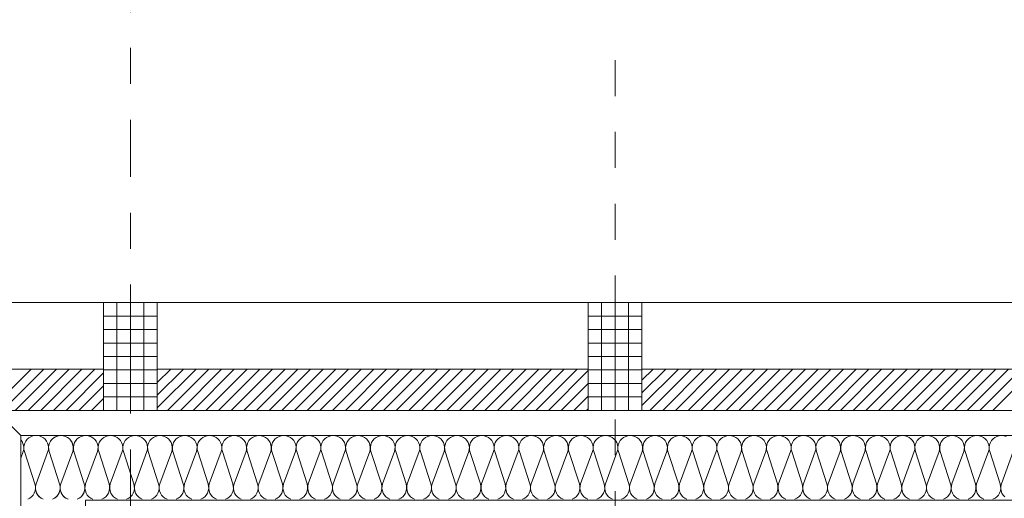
# Model space of a CAD drawing. Header units: metres. Extents: x -45.2 to 14.3, y -31.8 to 10.2.
# Tile 56 of 148: x -39.5 to -36.7, y 0.1 to 1.5. Entities that reach past the tile are written whole.
import ezdxf

# ---------------------------------------------------------------- set-up
doc = ezdxf.new("R2010")
doc.units = ezdxf.units.M
doc.header["$LTSCALE"] = 0.05
doc.linetypes.add('Achsen 01', pattern=[5.291531, 3.175, -1.058062, 0.352704, -0.705764])
doc.linetypes.add('Raster 01', pattern=[2, 1, -1])
for name, color, linetype, lineweight, true_color in [('014_Fassadenarbeiten-000 Aufsicht Betonfertigteile', 7, 'Continuous', 9, 0xc0c0c0), ('014_Fassadenarbeiten-330 mineralische Dämmung', 7, 'Continuous', 9, 0x666666), ('AV1-Achsen', 1, 'Achsen 01', 18, 0xff0000), ('AV1-Raster', 7, 'Raster 01', 9, 0xa6a6a6)]:
    doc.layers.add(name, color=color, linetype=linetype, lineweight=lineweight, true_color=true_color)
for name, color, linetype, lineweight in [('014_Fassadenarbeiten-330 Betonfertigteile vertikal', 7, 'Continuous', 9), ('014_Fassadenarbeiten-330 Filtermauerwerk 11.5cm', 7, 'Continuous', 9), ('014_Fassadenarbeiten-330 Mauerwerk 11.5cm', 7, 'Continuous', 9)]:
    doc.layers.add(name, color=color, linetype=linetype, lineweight=lineweight)

msp = doc.modelspace()

# ---------------------------------------------------------------- linework, layer by layer
at = {"layer": '014_Fassadenarbeiten-000 Aufsicht Betonfertigteile'}
for points in [[(-39.455, 0.305), (0.305, 0.305), (0.675, 0.675), (-39.825, 0.675)], [(-39.455, 0.305), (-39.455, -21.905), (-39.825, -22.275), (-39.825, 0.675)]]:
    msp.add_lwpolyline(points, close=True, dxfattribs=at)
at = {"layer": '014_Fassadenarbeiten-330 Betonfertigteile vertikal', "color": 8, "linetype": 'Continuous', "lineweight": 9, "true_color": 0x808080}
for p, q in [((-39.1875, 0.675), (-39.1875, 0.375)), ((-39.15, 0.675), (-39.15, 0.375)), ((-39.1125, 0.675), (-39.1125, 0.375)), ((-37.8375, 0.675), (-37.8375, 0.375)), ((-37.8, 0.675), (-37.8, 0.375)), ((-37.7625, 0.675), (-37.7625, 0.375))]:
    msp.add_line(p, q, dxfattribs=at)
at = {"layer": '014_Fassadenarbeiten-330 Betonfertigteile vertikal', "color": 8, "linetype": 'Continuous', "lineweight": 13, "true_color": 0x808080}
for p, q in [((-39.225, 0.6375), (-39.075, 0.6375)), ((-37.875, 0.6375), (-37.725, 0.6375)), ((-39.225, 0.6), (-39.075, 0.6)), ((-37.875, 0.6), (-37.725, 0.6)), ((-39.225, 0.5625), (-39.075, 0.5625)), ((-37.875, 0.5625), (-37.725, 0.5625)), ((-39.225, 0.525), (-39.075, 0.525)), ((-37.875, 0.525), (-37.725, 0.525)), ((-39.225, 0.4875), (-39.075, 0.4875)), ((-37.875, 0.4875), (-37.725, 0.4875)), ((-39.225, 0.45), (-39.075, 0.45)), ((-37.875, 0.45), (-37.725, 0.45)), ((-39.225, 0.4125), (-39.075, 0.4125)), ((-37.875, 0.4125), (-37.725, 0.4125))]:
    msp.add_line(p, q, dxfattribs=at)
at = {"layer": '014_Fassadenarbeiten-330 Betonfertigteile vertikal'}
for points in [[(-39.225, 0.675), (-39.075, 0.675), (-39.075, 0.375), (-39.225, 0.375)], [(-37.875, 0.675), (-37.725, 0.675), (-37.725, 0.375), (-37.875, 0.375)]]:
    msp.add_lwpolyline(points, close=True, dxfattribs=at)
at = {"layer": '014_Fassadenarbeiten-330 Filtermauerwerk 11.5cm', "color": 8, "linetype": 'Continuous', "lineweight": 9, "true_color": 0x808080}
for p, q in [((-39.075, 0.4876), (-39.0726, 0.49)), ((-39.075, 0.4523), (-39.0373, 0.49)), ((-39.075, 0.4169), (-39.0019, 0.49)), ((-39.075, 0.3816), (-38.9666, 0.49)), ((-39.0462, 0.375), (-38.9312, 0.49)), ((-39.0108, 0.375), (-38.8958, 0.49)), ((-38.9755, 0.375), (-38.8605, 0.49)), ((-38.9401, 0.375), (-38.8251, 0.49)), ((-38.9048, 0.375), (-38.7898, 0.49)), ((-38.8694, 0.375), (-38.7544, 0.49)), ((-38.8341, 0.375), (-38.7191, 0.49)), ((-38.7987, 0.375), (-38.6837, 0.49)), ((-38.7634, 0.375), (-38.6484, 0.49)), ((-38.728, 0.375), (-38.613, 0.49)), ((-38.6926, 0.375), (-38.5776, 0.49)), ((-38.6573, 0.375), (-38.5423, 0.49)), ((-38.6219, 0.375), (-38.5069, 0.49)), ((-38.5866, 0.375), (-38.4716, 0.49)), ((-38.5512, 0.375), (-38.4362, 0.49)), ((-38.5159, 0.375), (-38.4009, 0.49)), ((-38.4805, 0.375), (-38.3655, 0.49)), ((-38.4452, 0.375), (-38.3302, 0.49)), ((-38.4098, 0.375), (-38.2948, 0.49)), ((-38.3745, 0.375), (-38.2595, 0.49)), ((-38.3391, 0.375), (-38.2241, 0.49)), ((-38.3037, 0.375), (-38.1887, 0.49)), ((-38.2684, 0.375), (-38.1534, 0.49)), ((-38.233, 0.375), (-38.118, 0.49)), ((-38.1977, 0.375), (-38.0827, 0.49)), ((-38.1623, 0.375), (-38.0473, 0.49)), ((-38.127, 0.375), (-38.012, 0.49)), ((-38.0916, 0.375), (-37.9766, 0.49)), ((-38.0563, 0.375), (-37.9413, 0.49)), ((-38.0209, 0.375), (-37.9059, 0.49)), ((-37.9855, 0.375), (-37.875, 0.4855)), ((-37.725, 0.4588), (-37.6938, 0.49)), ((-37.725, 0.4234), (-37.6584, 0.49)), ((-37.725, 0.3881), (-37.6231, 0.49)), ((-37.7027, 0.375), (-37.5877, 0.49)), ((-37.6673, 0.375), (-37.5523, 0.49)), ((-37.632, 0.375), (-37.517, 0.49)), ((-37.5966, 0.375), (-37.4816, 0.49)), ((-37.5613, 0.375), (-37.4463, 0.49)), ((-37.5259, 0.375), (-37.4109, 0.49)), ((-37.4906, 0.375), (-37.3756, 0.49)), ((-37.4552, 0.375), (-37.3402, 0.49)), ((-37.4199, 0.375), (-37.3049, 0.49)), ((-37.3845, 0.375), (-37.2695, 0.49)), ((-37.3491, 0.375), (-37.2341, 0.49)), ((-37.3138, 0.375), (-37.1988, 0.49)), ((-37.2784, 0.375), (-37.1634, 0.49)), ((-37.2431, 0.375), (-37.1281, 0.49)), ((-37.2077, 0.375), (-37.0927, 0.49)), ((-37.1724, 0.375), (-37.0574, 0.49)), ((-37.137, 0.375), (-37.022, 0.49)), ((-37.1017, 0.375), (-36.9867, 0.49)), ((-37.0663, 0.375), (-36.9513, 0.49)), ((-37.0309, 0.375), (-36.9159, 0.49)), ((-36.9956, 0.375), (-36.8806, 0.49)), ((-36.9602, 0.375), (-36.8452, 0.49)), ((-36.9249, 0.375), (-36.8099, 0.49)), ((-36.8895, 0.375), (-36.7745, 0.49)), ((-36.8542, 0.375), (-36.7392, 0.49)), ((-36.8188, 0.375), (-36.7038, 0.49)), ((-36.7835, 0.375), (-36.6685, 0.49)), ((-36.7481, 0.375), (-36.6331, 0.49)), ((-37.9502, 0.375), (-37.875, 0.4502)), ((-37.9148, 0.375), (-37.875, 0.4148)), ((-37.8795, 0.375), (-37.875, 0.3795))]:
    msp.add_line(p, q, dxfattribs=at)
at = {"layer": '014_Fassadenarbeiten-330 Filtermauerwerk 11.5cm'}
for points in [[(-37.875, 0.49), (-37.875, 0.375), (-39.075, 0.375), (-39.075, 0.49)], [(-36.525, 0.49), (-36.525, 0.375), (-37.725, 0.375), (-37.725, 0.49)]]:
    msp.add_lwpolyline(points, close=True, dxfattribs=at)
at = {"layer": '014_Fassadenarbeiten-330 Mauerwerk 11.5cm', "color": 8, "linetype": 'Continuous', "lineweight": 9, "true_color": 0x808080}
for p, q in [((-39.64, 0.2762), (-39.4262, 0.49)), ((-39.5058, 0.375), (-39.3908, 0.49)), ((-39.4705, 0.375), (-39.3555, 0.49)), ((-39.4351, 0.375), (-39.3201, 0.49)), ((-39.3998, 0.375), (-39.2848, 0.49)), ((-39.3644, 0.375), (-39.2494, 0.49)), ((-39.329, 0.375), (-39.225, 0.479)), ((-39.2937, 0.375), (-39.225, 0.4437)), ((-39.2583, 0.375), (-39.225, 0.4083))]:
    msp.add_line(p, q, dxfattribs=at)
at = {"layer": '014_Fassadenarbeiten-330 Mauerwerk 11.5cm'}
msp.add_lwpolyline([(-39.64, 0.075), (-39.64, 0.49), (-39.225, 0.49), (-39.225, 0.375), (-39.525, 0.375), (-39.525, 0.075)], close=True, dxfattribs=at)
at = {"layer": '014_Fassadenarbeiten-330 mineralische Dämmung'}
msp.add_lwpolyline([(-18.9, 0.305), (-18.9, 0.125), (-39.275, 0.125), (-39.275, -21.725), (-39.15, -21.725), (-39.15, -21.905), (-39.455, -21.905), (-39.455, 0.305)], close=True, dxfattribs=at)
for points in [[(-39.3949, 0.1284), (-39.4002, 0.1315), (-39.4002, 0.1315), (-39.4049, 0.1356), (-39.4087, 0.1404), (-39.4116, 0.1458), (-39.4136, 0.1517), (-39.4144, 0.1578), (-39.4141, 0.164), (-39.4128, 0.17), (-39.3795, 0.26), (-39.3795, 0.26), (-39.3781, 0.266), (-39.3779, 0.2722), (-39.3787, 0.2783), (-39.3806, 0.2841), (-39.3836, 0.2896), (-39.3874, 0.2944), (-39.3921, 0.2984), (-39.3921, 0.2984), (-39.3974, 0.3016), (-39.4031, 0.3038), (-39.4092, 0.3049), (-39.4154, 0.3049), (-39.4214, 0.3038), (-39.4272, 0.3016), (-39.4325, 0.2984), (-39.4325, 0.2984), (-39.4371, 0.2944), (-39.441, 0.2896), (-39.4439, 0.2841), (-39.4458, 0.2783), (-39.4467, 0.2722), (-39.4464, 0.266), (-39.4451, 0.26), (-39.4161, 0.17), (-39.4161, 0.17), (-39.4147, 0.1637), (-39.4145, 0.1573), (-39.4156, 0.1509), (-39.4177, 0.1448), (-39.421, 0.1393), (-39.4252, 0.1344), (-39.4303, 0.1305), (-39.436, 0.1275)], [(-39.3237, 0.1274), (-39.3295, 0.1303), (-39.3346, 0.1343), (-39.3389, 0.1392), (-39.3422, 0.1447), (-39.3444, 0.1508), (-39.3454, 0.1572), (-39.3452, 0.1637), (-39.3438, 0.17), (-39.3106, 0.26), (-39.3106, 0.26), (-39.3092, 0.2663), (-39.309, 0.2728), (-39.31, 0.2792), (-39.3122, 0.2853), (-39.3155, 0.2908), (-39.3198, 0.2957), (-39.3249, 0.2997), (-39.3307, 0.3026), (-39.3369, 0.3044), (-39.3433, 0.305), (-39.3498, 0.3044), (-39.356, 0.3026), (-39.3618, 0.2997), (-39.3669, 0.2957), (-39.3712, 0.2908), (-39.3745, 0.2853), (-39.3767, 0.2792), (-39.3777, 0.2728), (-39.3775, 0.2663), (-39.3761, 0.26), (-39.3472, 0.17), (-39.3472, 0.17), (-39.3458, 0.1637), (-39.3456, 0.1572), (-39.3466, 0.1508), (-39.3488, 0.1447), (-39.3521, 0.1392), (-39.3564, 0.1343), (-39.3615, 0.1303), (-39.3673, 0.1274)], [(-39.326, 0.1284), (-39.3313, 0.1315), (-39.3313, 0.1315), (-39.3359, 0.1356), (-39.3398, 0.1404), (-39.3427, 0.1458), (-39.3446, 0.1517), (-39.3454, 0.1578), (-39.3452, 0.164), (-39.3438, 0.17), (-39.3106, 0.26), (-39.3106, 0.26), (-39.3092, 0.266), (-39.3089, 0.2722), (-39.3098, 0.2783), (-39.3117, 0.2841), (-39.3146, 0.2896), (-39.3185, 0.2944), (-39.3231, 0.2984), (-39.3231, 0.2984), (-39.3284, 0.3016), (-39.3342, 0.3038), (-39.3403, 0.3049), (-39.3464, 0.3049), (-39.3525, 0.3038), (-39.3583, 0.3016), (-39.3636, 0.2984), (-39.3636, 0.2984), (-39.3682, 0.2944), (-39.3721, 0.2896), (-39.375, 0.2841), (-39.3769, 0.2783), (-39.3777, 0.2722), (-39.3775, 0.266), (-39.3761, 0.26), (-39.3472, 0.17), (-39.3472, 0.17), (-39.3458, 0.164), (-39.3456, 0.1578), (-39.3464, 0.1517), (-39.3483, 0.1458), (-39.3513, 0.1404), (-39.3551, 0.1356), (-39.3598, 0.1315), (-39.3598, 0.1315), (-39.3651, 0.1284)], [(-39.2548, 0.1274), (-39.2605, 0.1303), (-39.2656, 0.1343), (-39.2699, 0.1392), (-39.2732, 0.1447), (-39.2754, 0.1508), (-39.2765, 0.1572), (-39.2763, 0.1637), (-39.2749, 0.17), (-39.2416, 0.26), (-39.2416, 0.26), (-39.2402, 0.2663), (-39.24, 0.2728), (-39.241, 0.2792), (-39.2433, 0.2853), (-39.2466, 0.2908), (-39.2508, 0.2957), (-39.256, 0.2997), (-39.2617, 0.3026), (-39.2679, 0.3044), (-39.2744, 0.305), (-39.2808, 0.3044), (-39.2871, 0.3026), (-39.2928, 0.2997), (-39.2979, 0.2957), (-39.3022, 0.2908), (-39.3055, 0.2853), (-39.3077, 0.2792), (-39.3088, 0.2728), (-39.3086, 0.2663), (-39.3072, 0.26), (-39.2783, 0.17), (-39.2783, 0.17), (-39.2769, 0.1637), (-39.2767, 0.1572), (-39.2777, 0.1508), (-39.2799, 0.1447), (-39.2832, 0.1392), (-39.2875, 0.1343), (-39.2926, 0.1303), (-39.2984, 0.1274)], [(-39.2416, 0.26), (-39.2416, 0.26), (-39.2403, 0.266), (-39.24, 0.2722), (-39.2408, 0.2783), (-39.2427, 0.2841), (-39.2457, 0.2896), (-39.2495, 0.2944), (-39.2542, 0.2984), (-39.2542, 0.2984), (-39.2595, 0.3016), (-39.2652, 0.3038), (-39.2713, 0.3049), (-39.2775, 0.3049), (-39.2835, 0.3038), (-39.2893, 0.3016), (-39.2946, 0.2984), (-39.2946, 0.2984), (-39.2993, 0.2944), (-39.3031, 0.2896), (-39.306, 0.2841), (-39.308, 0.2783), (-39.3088, 0.2722), (-39.3085, 0.266), (-39.3072, 0.26), (-39.2783, 0.17), (-39.2783, 0.17), (-39.2769, 0.164), (-39.2766, 0.1578), (-39.2775, 0.1517), (-39.2794, 0.1458), (-39.2823, 0.1404), (-39.2862, 0.1356), (-39.2908, 0.1315), (-39.2908, 0.1315), (-39.2961, 0.1284)], [(-39.1858, 0.1274), (-39.1916, 0.1303), (-39.1967, 0.1343), (-39.201, 0.1392), (-39.2043, 0.1447), (-39.2065, 0.1508), (-39.2075, 0.1572), (-39.2073, 0.1637), (-39.2059, 0.17), (-39.1727, 0.26), (-39.1727, 0.26), (-39.1713, 0.2663), (-39.1711, 0.2728), (-39.1721, 0.2792), (-39.1743, 0.2853), (-39.1776, 0.2908), (-39.1819, 0.2957), (-39.187, 0.2997), (-39.1928, 0.3026), (-39.199, 0.3044), (-39.2054, 0.305), (-39.2119, 0.3044), (-39.2181, 0.3026), (-39.2239, 0.2997), (-39.229, 0.2957), (-39.2333, 0.2908), (-39.2366, 0.2853), (-39.2388, 0.2792), (-39.2398, 0.2728), (-39.2396, 0.2663), (-39.2382, 0.26), (-39.2093, 0.17), (-39.2093, 0.17), (-39.2079, 0.1637), (-39.2077, 0.1572), (-39.2087, 0.1508), (-39.2109, 0.1447), (-39.2142, 0.1392), (-39.2185, 0.1343), (-39.2237, 0.1303), (-39.2294, 0.1274)], [(-39.1169, 0.1274), (-39.1226, 0.1303), (-39.1278, 0.1343), (-39.132, 0.1392), (-39.1353, 0.1447), (-39.1376, 0.1508), (-39.1386, 0.1572), (-39.1384, 0.1637), (-39.137, 0.17), (-39.1037, 0.26), (-39.1037, 0.26), (-39.1023, 0.2663), (-39.1021, 0.2728), (-39.1032, 0.2792), (-39.1054, 0.2853), (-39.1087, 0.2908), (-39.113, 0.2957), (-39.1181, 0.2997), (-39.1238, 0.3026), (-39.1301, 0.3044), (-39.1365, 0.305), (-39.1429, 0.3044), (-39.1492, 0.3026), (-39.1549, 0.2997), (-39.1601, 0.2957), (-39.1643, 0.2908), (-39.1676, 0.2853), (-39.1698, 0.2792), (-39.1709, 0.2728), (-39.1707, 0.2663), (-39.1693, 0.26), (-39.1404, 0.17), (-39.1404, 0.17), (-39.139, 0.1637), (-39.1388, 0.1572), (-39.1398, 0.1508), (-39.142, 0.1447), (-39.1453, 0.1392), (-39.1496, 0.1343), (-39.1547, 0.1303), (-39.1605, 0.1274)], [(-39.0479, 0.1274), (-39.0537, 0.1303), (-39.0588, 0.1343), (-39.0631, 0.1392), (-39.0664, 0.1447), (-39.0686, 0.1508), (-39.0696, 0.1572), (-39.0694, 0.1637), (-39.068, 0.17), (-39.0348, 0.26), (-39.0348, 0.26), (-39.0334, 0.2663), (-39.0332, 0.2728), (-39.0342, 0.2792), (-39.0364, 0.2853), (-39.0397, 0.2908), (-39.044, 0.2957), (-39.0491, 0.2997), (-39.0549, 0.3026), (-39.0611, 0.3044), (-39.0676, 0.305), (-39.074, 0.3044), (-39.0802, 0.3026), (-39.086, 0.2997), (-39.0911, 0.2957), (-39.0954, 0.2908), (-39.0987, 0.2853), (-39.1009, 0.2792), (-39.1019, 0.2728), (-39.1017, 0.2663), (-39.1003, 0.26), (-39.0714, 0.17), (-39.0714, 0.17), (-39.07, 0.1637), (-39.0698, 0.1572), (-39.0709, 0.1508), (-39.0731, 0.1447), (-39.0764, 0.1392), (-39.0806, 0.1343), (-39.0858, 0.1303), (-39.0915, 0.1274)], [(-38.979, 0.1274), (-38.9847, 0.1303), (-38.9899, 0.1343), (-38.9942, 0.1392), (-38.9975, 0.1447), (-38.9997, 0.1508), (-39.0007, 0.1572), (-39.0005, 0.1637), (-38.9991, 0.17), (-38.9658, 0.26), (-38.9658, 0.26), (-38.9644, 0.2663), (-38.9642, 0.2728), (-38.9653, 0.2792), (-38.9675, 0.2853), (-38.9708, 0.2908), (-38.9751, 0.2957), (-38.9802, 0.2997), (-38.986, 0.3026), (-38.9922, 0.3044), (-38.9986, 0.305), (-39.0051, 0.3044), (-39.0113, 0.3026), (-39.017, 0.2997), (-39.0222, 0.2957), (-39.0265, 0.2908), (-39.0298, 0.2853), (-39.032, 0.2792), (-39.033, 0.2728), (-39.0328, 0.2663), (-39.0314, 0.26), (-39.0025, 0.17), (-39.0025, 0.17), (-39.0011, 0.1637), (-39.0009, 0.1572), (-39.0019, 0.1508), (-39.0041, 0.1447), (-39.0074, 0.1392), (-39.0117, 0.1343), (-39.0168, 0.1303), (-39.0226, 0.1274)], [(-38.91, 0.1274), (-38.9158, 0.1303), (-38.9209, 0.1343), (-38.9252, 0.1392), (-38.9285, 0.1447), (-38.9307, 0.1508), (-38.9317, 0.1572), (-38.9316, 0.1637), (-38.9302, 0.17), (-38.8969, 0.26), (-38.8969, 0.26), (-38.8955, 0.2663), (-38.8953, 0.2728), (-38.8963, 0.2792), (-38.8985, 0.2853), (-38.9018, 0.2908), (-38.9061, 0.2957), (-38.9112, 0.2997), (-38.917, 0.3026), (-38.9232, 0.3044), (-38.9297, 0.305), (-38.9361, 0.3044), (-38.9423, 0.3026), (-38.9481, 0.2997), (-38.9532, 0.2957), (-38.9575, 0.2908), (-38.9608, 0.2853), (-38.963, 0.2792), (-38.964, 0.2728), (-38.9638, 0.2663), (-38.9625, 0.26), (-38.9335, 0.17), (-38.9335, 0.17), (-38.9321, 0.1637), (-38.9319, 0.1572), (-38.933, 0.1508), (-38.9352, 0.1447), (-38.9385, 0.1392), (-38.9428, 0.1343), (-38.9479, 0.1303), (-38.9536, 0.1274)], [(-38.8411, 0.1274), (-38.8469, 0.1303), (-38.852, 0.1343), (-38.8563, 0.1392), (-38.8596, 0.1447), (-38.8618, 0.1508), (-38.8628, 0.1572), (-38.8626, 0.1637), (-38.8612, 0.17), (-38.8279, 0.26), (-38.8279, 0.26), (-38.8265, 0.2663), (-38.8264, 0.2728), (-38.8274, 0.2792), (-38.8296, 0.2853), (-38.8329, 0.2908), (-38.8372, 0.2957), (-38.8423, 0.2997), (-38.8481, 0.3026), (-38.8543, 0.3044), (-38.8607, 0.305), (-38.8672, 0.3044), (-38.8734, 0.3026), (-38.8792, 0.2997), (-38.8843, 0.2957), (-38.8886, 0.2908), (-38.8919, 0.2853), (-38.8941, 0.2792), (-38.8951, 0.2728), (-38.8949, 0.2663), (-38.8935, 0.26), (-38.8646, 0.17), (-38.8646, 0.17), (-38.8632, 0.1637), (-38.863, 0.1572), (-38.864, 0.1508), (-38.8662, 0.1447), (-38.8695, 0.1392), (-38.8738, 0.1343), (-38.8789, 0.1303), (-38.8847, 0.1274)], [(-38.7721, 0.1274), (-38.7779, 0.1303), (-38.783, 0.1343), (-38.7873, 0.1392), (-38.7906, 0.1447), (-38.7928, 0.1508), (-38.7939, 0.1572), (-38.7937, 0.1637), (-38.7923, 0.17), (-38.759, 0.26), (-38.759, 0.26), (-38.7576, 0.2663), (-38.7574, 0.2728), (-38.7584, 0.2792), (-38.7606, 0.2853), (-38.7639, 0.2908), (-38.7682, 0.2957), (-38.7733, 0.2997), (-38.7791, 0.3026), (-38.7853, 0.3044), (-38.7918, 0.305), (-38.7982, 0.3044), (-38.8044, 0.3026), (-38.8102, 0.2997), (-38.8153, 0.2957), (-38.8196, 0.2908), (-38.8229, 0.2853), (-38.8251, 0.2792), (-38.8261, 0.2728), (-38.826, 0.2663), (-38.8246, 0.26), (-38.7956, 0.17), (-38.7956, 0.17), (-38.7942, 0.1637), (-38.794, 0.1572), (-38.7951, 0.1508), (-38.7973, 0.1447), (-38.8006, 0.1392), (-38.8049, 0.1343), (-38.81, 0.1303), (-38.8158, 0.1274)], [(-38.7032, 0.1274), (-38.709, 0.1303), (-38.7141, 0.1343), (-38.7184, 0.1392), (-38.7217, 0.1447), (-38.7239, 0.1508), (-38.7249, 0.1572), (-38.7247, 0.1637), (-38.7233, 0.17), (-38.69, 0.26), (-38.69, 0.26), (-38.6887, 0.2663), (-38.6885, 0.2728), (-38.6895, 0.2792), (-38.6917, 0.2853), (-38.695, 0.2908), (-38.6993, 0.2957), (-38.7044, 0.2997), (-38.7102, 0.3026), (-38.7164, 0.3044), (-38.7228, 0.305), (-38.7293, 0.3044), (-38.7355, 0.3026), (-38.7413, 0.2997), (-38.7464, 0.2957), (-38.7507, 0.2908), (-38.754, 0.2853), (-38.7562, 0.2792), (-38.7572, 0.2728), (-38.757, 0.2663), (-38.7556, 0.26), (-38.7267, 0.17), (-38.7267, 0.17), (-38.7253, 0.1637), (-38.7251, 0.1572), (-38.7261, 0.1508), (-38.7283, 0.1447), (-38.7316, 0.1392), (-38.7359, 0.1343), (-38.741, 0.1303), (-38.7468, 0.1274)], [(-38.6343, 0.1274), (-38.64, 0.1303), (-38.6451, 0.1343), (-38.6494, 0.1392), (-38.6527, 0.1447), (-38.6549, 0.1508), (-38.656, 0.1572), (-38.6558, 0.1637), (-38.6544, 0.17), (-38.6211, 0.26), (-38.6211, 0.26), (-38.6197, 0.2663), (-38.6195, 0.2728), (-38.6205, 0.2792), (-38.6227, 0.2853), (-38.6261, 0.2908), (-38.6303, 0.2957), (-38.6355, 0.2997), (-38.6412, 0.3026), (-38.6474, 0.3044), (-38.6539, 0.305), (-38.6603, 0.3044), (-38.6666, 0.3026), (-38.6723, 0.2997), (-38.6774, 0.2957), (-38.6817, 0.2908), (-38.685, 0.2853), (-38.6872, 0.2792), (-38.6883, 0.2728), (-38.6881, 0.2663), (-38.6867, 0.26), (-38.6577, 0.17), (-38.6577, 0.17), (-38.6564, 0.1637), (-38.6562, 0.1572), (-38.6572, 0.1508), (-38.6594, 0.1447), (-38.6627, 0.1392), (-38.667, 0.1343), (-38.6721, 0.1303), (-38.6779, 0.1274)], [(-38.5653, 0.1274), (-38.5711, 0.1303), (-38.5762, 0.1343), (-38.5805, 0.1392), (-38.5838, 0.1447), (-38.586, 0.1508), (-38.587, 0.1572), (-38.5868, 0.1637), (-38.5854, 0.17), (-38.5522, 0.26), (-38.5522, 0.26), (-38.5508, 0.2663), (-38.5506, 0.2728), (-38.5516, 0.2792), (-38.5538, 0.2853), (-38.5571, 0.2908), (-38.5614, 0.2957), (-38.5665, 0.2997), (-38.5723, 0.3026), (-38.5785, 0.3044), (-38.5849, 0.305), (-38.5914, 0.3044), (-38.5976, 0.3026), (-38.6034, 0.2997), (-38.6085, 0.2957), (-38.6128, 0.2908), (-38.6161, 0.2853), (-38.6183, 0.2792), (-38.6193, 0.2728), (-38.6191, 0.2663), (-38.6177, 0.26), (-38.5888, 0.17), (-38.5888, 0.17), (-38.5874, 0.1637), (-38.5872, 0.1572), (-38.5882, 0.1508), (-38.5904, 0.1447), (-38.5937, 0.1392), (-38.598, 0.1343), (-38.6032, 0.1303), (-38.6089, 0.1274)], [(-38.4964, 0.1274), (-38.5021, 0.1303), (-38.5073, 0.1343), (-38.5115, 0.1392), (-38.5148, 0.1447), (-38.517, 0.1508), (-38.5181, 0.1572), (-38.5179, 0.1637), (-38.5165, 0.17), (-38.4832, 0.26), (-38.4832, 0.26), (-38.4818, 0.2663), (-38.4816, 0.2728), (-38.4827, 0.2792), (-38.4849, 0.2853), (-38.4882, 0.2908), (-38.4924, 0.2957), (-38.4976, 0.2997), (-38.5033, 0.3026), (-38.5096, 0.3044), (-38.516, 0.305), (-38.5224, 0.3044), (-38.5287, 0.3026), (-38.5344, 0.2997), (-38.5396, 0.2957), (-38.5438, 0.2908), (-38.5471, 0.2853), (-38.5493, 0.2792), (-38.5504, 0.2728), (-38.5502, 0.2663), (-38.5488, 0.26), (-38.5199, 0.17), (-38.5199, 0.17), (-38.5185, 0.1637), (-38.5183, 0.1572), (-38.5193, 0.1508), (-38.5215, 0.1447), (-38.5248, 0.1392), (-38.5291, 0.1343), (-38.5342, 0.1303), (-38.54, 0.1274)], [(-38.4274, 0.1274), (-38.4332, 0.1303), (-38.4383, 0.1343), (-38.4426, 0.1392), (-38.4459, 0.1447), (-38.4481, 0.1508), (-38.4491, 0.1572), (-38.4489, 0.1637), (-38.4475, 0.17), (-38.4143, 0.26), (-38.4143, 0.26), (-38.4129, 0.2663), (-38.4127, 0.2728), (-38.4137, 0.2792), (-38.4159, 0.2853), (-38.4192, 0.2908), (-38.4235, 0.2957), (-38.4286, 0.2997), (-38.4344, 0.3026), (-38.4406, 0.3044), (-38.4471, 0.305), (-38.4535, 0.3044), (-38.4597, 0.3026), (-38.4655, 0.2997), (-38.4706, 0.2957), (-38.4749, 0.2908), (-38.4782, 0.2853), (-38.4804, 0.2792), (-38.4814, 0.2728), (-38.4812, 0.2663), (-38.4798, 0.26), (-38.4509, 0.17), (-38.4509, 0.17), (-38.4495, 0.1637), (-38.4493, 0.1572), (-38.4503, 0.1508), (-38.4526, 0.1447), (-38.4559, 0.1392), (-38.4601, 0.1343), (-38.4653, 0.1303), (-38.471, 0.1274)], [(-38.3585, 0.1274), (-38.3642, 0.1303), (-38.3694, 0.1343), (-38.3737, 0.1392), (-38.377, 0.1447), (-38.3792, 0.1508), (-38.3802, 0.1572), (-38.38, 0.1637), (-38.3786, 0.17), (-38.3453, 0.26), (-38.3453, 0.26), (-38.3439, 0.2663), (-38.3437, 0.2728), (-38.3448, 0.2792), (-38.347, 0.2853), (-38.3503, 0.2908), (-38.3546, 0.2957), (-38.3597, 0.2997), (-38.3654, 0.3026), (-38.3717, 0.3044), (-38.3781, 0.305), (-38.3846, 0.3044), (-38.3908, 0.3026), (-38.3965, 0.2997), (-38.4017, 0.2957), (-38.4059, 0.2908), (-38.4093, 0.2853), (-38.4115, 0.2792), (-38.4125, 0.2728), (-38.4123, 0.2663), (-38.4109, 0.26), (-38.382, 0.17), (-38.382, 0.17), (-38.3806, 0.1637), (-38.3804, 0.1572), (-38.3814, 0.1508), (-38.3836, 0.1447), (-38.3869, 0.1392), (-38.3912, 0.1343), (-38.3963, 0.1303), (-38.4021, 0.1274)], [(-38.2895, 0.1274), (-38.2953, 0.1303), (-38.3004, 0.1343), (-38.3047, 0.1392), (-38.308, 0.1447), (-38.3102, 0.1508), (-38.3112, 0.1572), (-38.311, 0.1637), (-38.3097, 0.17), (-38.2764, 0.26), (-38.2764, 0.26), (-38.275, 0.2663), (-38.2748, 0.2728), (-38.2758, 0.2792), (-38.278, 0.2853), (-38.2813, 0.2908), (-38.2856, 0.2957), (-38.2907, 0.2997), (-38.2965, 0.3026), (-38.3027, 0.3044), (-38.3092, 0.305), (-38.3156, 0.3044), (-38.3218, 0.3026), (-38.3276, 0.2997), (-38.3327, 0.2957), (-38.337, 0.2908), (-38.3403, 0.2853), (-38.3425, 0.2792), (-38.3435, 0.2728), (-38.3433, 0.2663), (-38.3419, 0.26), (-38.313, 0.17), (-38.313, 0.17), (-38.3116, 0.1637), (-38.3114, 0.1572), (-38.3125, 0.1508), (-38.3147, 0.1447), (-38.318, 0.1392), (-38.3223, 0.1343), (-38.3274, 0.1303), (-38.3331, 0.1274)], [(-38.2206, 0.1274), (-38.2264, 0.1303), (-38.2315, 0.1343), (-38.2358, 0.1392), (-38.2391, 0.1447), (-38.2413, 0.1508), (-38.2423, 0.1572), (-38.2421, 0.1637), (-38.2407, 0.17), (-38.2074, 0.26), (-38.2074, 0.26), (-38.206, 0.2663), (-38.2058, 0.2728), (-38.2069, 0.2792), (-38.2091, 0.2853), (-38.2124, 0.2908), (-38.2167, 0.2957), (-38.2218, 0.2997), (-38.2276, 0.3026), (-38.2338, 0.3044), (-38.2402, 0.305), (-38.2467, 0.3044), (-38.2529, 0.3026), (-38.2587, 0.2997), (-38.2638, 0.2957), (-38.2681, 0.2908), (-38.2714, 0.2853), (-38.2736, 0.2792), (-38.2746, 0.2728), (-38.2744, 0.2663), (-38.273, 0.26), (-38.2441, 0.17), (-38.2441, 0.17), (-38.2427, 0.1637), (-38.2425, 0.1572), (-38.2435, 0.1508), (-38.2457, 0.1447), (-38.249, 0.1392), (-38.2533, 0.1343), (-38.2584, 0.1303), (-38.2642, 0.1274)], [(-38.1516, 0.1274), (-38.1574, 0.1303), (-38.1625, 0.1343), (-38.1668, 0.1392), (-38.1701, 0.1447), (-38.1723, 0.1508), (-38.1733, 0.1572), (-38.1732, 0.1637), (-38.1718, 0.17), (-38.1385, 0.26), (-38.1385, 0.26), (-38.1371, 0.2663), (-38.1369, 0.2728), (-38.1379, 0.2792), (-38.1401, 0.2853), (-38.1434, 0.2908), (-38.1477, 0.2957), (-38.1528, 0.2997), (-38.1586, 0.3026), (-38.1648, 0.3044), (-38.1713, 0.305), (-38.1777, 0.3044), (-38.1839, 0.3026), (-38.1897, 0.2997), (-38.1948, 0.2957), (-38.1991, 0.2908), (-38.2024, 0.2853), (-38.2046, 0.2792), (-38.2056, 0.2728), (-38.2055, 0.2663), (-38.2041, 0.26), (-38.1751, 0.17), (-38.1751, 0.17), (-38.1737, 0.1637), (-38.1735, 0.1572), (-38.1746, 0.1508), (-38.1768, 0.1447), (-38.1801, 0.1392), (-38.1844, 0.1343), (-38.1895, 0.1303), (-38.1953, 0.1274)], [(-38.0827, 0.1274), (-38.0885, 0.1303), (-38.0936, 0.1343), (-38.0979, 0.1392), (-38.1012, 0.1447), (-38.1034, 0.1508), (-38.1044, 0.1572), (-38.1042, 0.1637), (-38.1028, 0.17), (-38.0695, 0.26), (-38.0695, 0.26), (-38.0681, 0.2663), (-38.068, 0.2728), (-38.069, 0.2792), (-38.0712, 0.2853), (-38.0745, 0.2908), (-38.0788, 0.2957), (-38.0839, 0.2997), (-38.0897, 0.3026), (-38.0959, 0.3044), (-38.1023, 0.305), (-38.1088, 0.3044), (-38.115, 0.3026), (-38.1208, 0.2997), (-38.1259, 0.2957), (-38.1302, 0.2908), (-38.1335, 0.2853), (-38.1357, 0.2792), (-38.1367, 0.2728), (-38.1365, 0.2663), (-38.1351, 0.26), (-38.1062, 0.17), (-38.1062, 0.17), (-38.1048, 0.1637), (-38.1046, 0.1572), (-38.1056, 0.1508), (-38.1078, 0.1447), (-38.1111, 0.1392), (-38.1154, 0.1343), (-38.1205, 0.1303), (-38.1263, 0.1274)], [(-38.0138, 0.1274), (-38.0195, 0.1303), (-38.0246, 0.1343), (-38.0289, 0.1392), (-38.0322, 0.1447), (-38.0344, 0.1508), (-38.0355, 0.1572), (-38.0353, 0.1637), (-38.0339, 0.17), (-38.0006, 0.26), (-38.0006, 0.26), (-37.9992, 0.2663), (-37.999, 0.2728), (-38, 0.2792), (-38.0022, 0.2853), (-38.0055, 0.2908), (-38.0098, 0.2957), (-38.015, 0.2997), (-38.0207, 0.3026), (-38.0269, 0.3044), (-38.0334, 0.305), (-38.0398, 0.3044), (-38.046, 0.3026), (-38.0518, 0.2997), (-38.0569, 0.2957), (-38.0612, 0.2908), (-38.0645, 0.2853), (-38.0667, 0.2792), (-38.0678, 0.2728), (-38.0676, 0.2663), (-38.0662, 0.26), (-38.0372, 0.17), (-38.0372, 0.17), (-38.0358, 0.1637), (-38.0357, 0.1572), (-38.0367, 0.1508), (-38.0389, 0.1447), (-38.0422, 0.1392), (-38.0465, 0.1343), (-38.0516, 0.1303), (-38.0574, 0.1274)], [(-37.9448, 0.1274), (-37.9506, 0.1303), (-37.9557, 0.1343), (-37.96, 0.1392), (-37.9633, 0.1447), (-37.9655, 0.1508), (-37.9665, 0.1572), (-37.9663, 0.1637), (-37.9649, 0.17), (-37.9317, 0.26), (-37.9317, 0.26), (-37.9303, 0.2663), (-37.9301, 0.2728), (-37.9311, 0.2792), (-37.9333, 0.2853), (-37.9366, 0.2908), (-37.9409, 0.2957), (-37.946, 0.2997), (-37.9518, 0.3026), (-37.958, 0.3044), (-37.9644, 0.305), (-37.9709, 0.3044), (-37.9771, 0.3026), (-37.9829, 0.2997), (-37.988, 0.2957), (-37.9923, 0.2908), (-37.9956, 0.2853), (-37.9978, 0.2792), (-37.9988, 0.2728), (-37.9986, 0.2663), (-37.9972, 0.26), (-37.9683, 0.17), (-37.9683, 0.17), (-37.9669, 0.1637), (-37.9667, 0.1572), (-37.9677, 0.1508), (-37.9699, 0.1447), (-37.9732, 0.1392), (-37.9775, 0.1343), (-37.9826, 0.1303), (-37.9884, 0.1274)], [(-37.8759, 0.1274), (-37.8816, 0.1303), (-37.8868, 0.1343), (-37.891, 0.1392), (-37.8943, 0.1447), (-37.8965, 0.1508), (-37.8976, 0.1572), (-37.8974, 0.1637), (-37.896, 0.17), (-37.8627, 0.26), (-37.8627, 0.26), (-37.8613, 0.2663), (-37.8611, 0.2728), (-37.8622, 0.2792), (-37.8644, 0.2853), (-37.8677, 0.2908), (-37.8719, 0.2957), (-37.8771, 0.2997), (-37.8828, 0.3026), (-37.8891, 0.3044), (-37.8955, 0.305), (-37.9019, 0.3044), (-37.9082, 0.3026), (-37.9139, 0.2997), (-37.919, 0.2957), (-37.9233, 0.2908), (-37.9266, 0.2853), (-37.9288, 0.2792), (-37.9299, 0.2728), (-37.9297, 0.2663), (-37.9283, 0.26), (-37.8994, 0.17), (-37.8994, 0.17), (-37.898, 0.1637), (-37.8978, 0.1572), (-37.8988, 0.1508), (-37.901, 0.1447), (-37.9043, 0.1392), (-37.9086, 0.1343), (-37.9137, 0.1303), (-37.9195, 0.1274)], [(-37.8069, 0.1274), (-37.8127, 0.1303), (-37.8178, 0.1343), (-37.8221, 0.1392), (-37.8254, 0.1447), (-37.8276, 0.1508), (-37.8286, 0.1572), (-37.8284, 0.1637), (-37.827, 0.17), (-37.7938, 0.26), (-37.7938, 0.26), (-37.7924, 0.2663), (-37.7922, 0.2728), (-37.7932, 0.2792), (-37.7954, 0.2853), (-37.7987, 0.2908), (-37.803, 0.2957), (-37.8081, 0.2997), (-37.8139, 0.3026), (-37.8201, 0.3044), (-37.8266, 0.305), (-37.833, 0.3044), (-37.8392, 0.3026), (-37.845, 0.2997), (-37.8501, 0.2957), (-37.8544, 0.2908), (-37.8577, 0.2853), (-37.8599, 0.2792), (-37.8609, 0.2728), (-37.8607, 0.2663), (-37.8593, 0.26), (-37.8304, 0.17), (-37.8304, 0.17), (-37.829, 0.1637), (-37.8288, 0.1572), (-37.8298, 0.1508), (-37.832, 0.1447), (-37.8354, 0.1392), (-37.8396, 0.1343), (-37.8448, 0.1303), (-37.8505, 0.1274)], [(-37.738, 0.1274), (-37.7437, 0.1303), (-37.7489, 0.1343), (-37.7532, 0.1392), (-37.7565, 0.1447), (-37.7587, 0.1508), (-37.7597, 0.1572), (-37.7595, 0.1637), (-37.7581, 0.17), (-37.7248, 0.26), (-37.7248, 0.26), (-37.7234, 0.2663), (-37.7232, 0.2728), (-37.7243, 0.2792), (-37.7265, 0.2853), (-37.7298, 0.2908), (-37.7341, 0.2957), (-37.7392, 0.2997), (-37.7449, 0.3026), (-37.7512, 0.3044), (-37.7576, 0.305), (-37.7641, 0.3044), (-37.7703, 0.3026), (-37.776, 0.2997), (-37.7812, 0.2957), (-37.7854, 0.2908), (-37.7887, 0.2853), (-37.791, 0.2792), (-37.792, 0.2728), (-37.7918, 0.2663), (-37.7904, 0.26), (-37.7615, 0.17), (-37.7615, 0.17), (-37.7601, 0.1637), (-37.7599, 0.1572), (-37.7609, 0.1508), (-37.7631, 0.1447), (-37.7664, 0.1392), (-37.7707, 0.1343), (-37.7758, 0.1303), (-37.7816, 0.1274)], [(-37.669, 0.1274), (-37.6748, 0.1303), (-37.6799, 0.1343), (-37.6842, 0.1392), (-37.6875, 0.1447), (-37.6897, 0.1508), (-37.6907, 0.1572), (-37.6905, 0.1637), (-37.6891, 0.17), (-37.6559, 0.26), (-37.6559, 0.26), (-37.6545, 0.2663), (-37.6543, 0.2728), (-37.6553, 0.2792), (-37.6575, 0.2853), (-37.6608, 0.2908), (-37.6651, 0.2957), (-37.6702, 0.2997), (-37.676, 0.3026), (-37.6822, 0.3044), (-37.6887, 0.305), (-37.6951, 0.3044), (-37.7013, 0.3026), (-37.7071, 0.2997), (-37.7122, 0.2957), (-37.7165, 0.2908), (-37.7198, 0.2853), (-37.722, 0.2792), (-37.723, 0.2728), (-37.7228, 0.2663), (-37.7214, 0.26), (-37.6925, 0.17), (-37.6925, 0.17), (-37.6911, 0.1637), (-37.6909, 0.1572), (-37.692, 0.1508), (-37.6942, 0.1447), (-37.6975, 0.1392), (-37.7018, 0.1343), (-37.7069, 0.1303), (-37.7126, 0.1274)], [(-37.6001, 0.1274), (-37.6059, 0.1303), (-37.611, 0.1343), (-37.6153, 0.1392), (-37.6186, 0.1447), (-37.6208, 0.1508), (-37.6218, 0.1572), (-37.6216, 0.1637), (-37.6202, 0.17), (-37.5869, 0.26), (-37.5869, 0.26), (-37.5855, 0.2663), (-37.5853, 0.2728), (-37.5864, 0.2792), (-37.5886, 0.2853), (-37.5919, 0.2908), (-37.5962, 0.2957), (-37.6013, 0.2997), (-37.6071, 0.3026), (-37.6133, 0.3044), (-37.6197, 0.305), (-37.6262, 0.3044), (-37.6324, 0.3026), (-37.6381, 0.2997), (-37.6433, 0.2957), (-37.6476, 0.2908), (-37.6509, 0.2853), (-37.6531, 0.2792), (-37.6541, 0.2728), (-37.6539, 0.2663), (-37.6525, 0.26), (-37.6236, 0.17), (-37.6236, 0.17), (-37.6222, 0.1637), (-37.622, 0.1572), (-37.623, 0.1508), (-37.6252, 0.1447), (-37.6285, 0.1392), (-37.6328, 0.1343), (-37.6379, 0.1303), (-37.6437, 0.1274)], [(-37.5311, 0.1274), (-37.5369, 0.1303), (-37.542, 0.1343), (-37.5463, 0.1392), (-37.5496, 0.1447), (-37.5518, 0.1508), (-37.5528, 0.1572), (-37.5527, 0.1637), (-37.5513, 0.17), (-37.518, 0.26), (-37.518, 0.26), (-37.5166, 0.2663), (-37.5164, 0.2728), (-37.5174, 0.2792), (-37.5196, 0.2853), (-37.5229, 0.2908), (-37.5272, 0.2957), (-37.5323, 0.2997), (-37.5381, 0.3026), (-37.5443, 0.3044), (-37.5508, 0.305), (-37.5572, 0.3044), (-37.5634, 0.3026), (-37.5692, 0.2997), (-37.5743, 0.2957), (-37.5786, 0.2908), (-37.5819, 0.2853), (-37.5841, 0.2792), (-37.5851, 0.2728), (-37.585, 0.2663), (-37.5836, 0.26), (-37.5546, 0.17), (-37.5546, 0.17), (-37.5532, 0.1637), (-37.553, 0.1572), (-37.5541, 0.1508), (-37.5563, 0.1447), (-37.5596, 0.1392), (-37.5639, 0.1343), (-37.569, 0.1303), (-37.5748, 0.1274)], [(-37.4622, 0.1274), (-37.468, 0.1303), (-37.4731, 0.1343), (-37.4774, 0.1392), (-37.4807, 0.1447), (-37.4829, 0.1508), (-37.4839, 0.1572), (-37.4837, 0.1637), (-37.4823, 0.17), (-37.449, 0.26), (-37.449, 0.26), (-37.4476, 0.2663), (-37.4475, 0.2728), (-37.4485, 0.2792), (-37.4507, 0.2853), (-37.454, 0.2908), (-37.4583, 0.2957), (-37.4634, 0.2997), (-37.4692, 0.3026), (-37.4754, 0.3044), (-37.4818, 0.305), (-37.4883, 0.3044), (-37.4945, 0.3026), (-37.5003, 0.2997), (-37.5054, 0.2957), (-37.5097, 0.2908), (-37.513, 0.2853), (-37.5152, 0.2792), (-37.5162, 0.2728), (-37.516, 0.2663), (-37.5146, 0.26), (-37.4857, 0.17), (-37.4857, 0.17), (-37.4843, 0.1637), (-37.4841, 0.1572), (-37.4851, 0.1508), (-37.4873, 0.1447), (-37.4906, 0.1392), (-37.4949, 0.1343), (-37.5, 0.1303), (-37.5058, 0.1274)], [(-37.3932, 0.1274), (-37.399, 0.1303), (-37.4041, 0.1343), (-37.4084, 0.1392), (-37.4117, 0.1447), (-37.4139, 0.1508), (-37.415, 0.1572), (-37.4148, 0.1637), (-37.4134, 0.17), (-37.3801, 0.26), (-37.3801, 0.26), (-37.3787, 0.2663), (-37.3785, 0.2728), (-37.3795, 0.2792), (-37.3817, 0.2853), (-37.385, 0.2908), (-37.3893, 0.2957), (-37.3944, 0.2997), (-37.4002, 0.3026), (-37.4064, 0.3044), (-37.4129, 0.305), (-37.4193, 0.3044), (-37.4255, 0.3026), (-37.4313, 0.2997), (-37.4364, 0.2957), (-37.4407, 0.2908), (-37.444, 0.2853), (-37.4462, 0.2792), (-37.4473, 0.2728), (-37.4471, 0.2663), (-37.4457, 0.26), (-37.4167, 0.17), (-37.4167, 0.17), (-37.4153, 0.1637), (-37.4152, 0.1572), (-37.4162, 0.1508), (-37.4184, 0.1447), (-37.4217, 0.1392), (-37.426, 0.1343), (-37.4311, 0.1303), (-37.4369, 0.1274)], [(-37.3243, 0.1274), (-37.3301, 0.1303), (-37.3352, 0.1343), (-37.3395, 0.1392), (-37.3428, 0.1447), (-37.345, 0.1508), (-37.346, 0.1572), (-37.3458, 0.1637), (-37.3444, 0.17), (-37.3112, 0.26), (-37.3112, 0.26), (-37.3098, 0.2663), (-37.3096, 0.2728), (-37.3106, 0.2792), (-37.3128, 0.2853), (-37.3161, 0.2908), (-37.3204, 0.2957), (-37.3255, 0.2997), (-37.3313, 0.3026), (-37.3375, 0.3044), (-37.3439, 0.305), (-37.3504, 0.3044), (-37.3566, 0.3026), (-37.3624, 0.2997), (-37.3675, 0.2957), (-37.3718, 0.2908), (-37.3751, 0.2853), (-37.3773, 0.2792), (-37.3783, 0.2728), (-37.3781, 0.2663), (-37.3767, 0.26), (-37.3478, 0.17), (-37.3478, 0.17), (-37.3464, 0.1637), (-37.3462, 0.1572), (-37.3472, 0.1508), (-37.3494, 0.1447), (-37.3527, 0.1392), (-37.357, 0.1343), (-37.3621, 0.1303), (-37.3679, 0.1274)], [(-37.2554, 0.1274), (-37.2611, 0.1303), (-37.2662, 0.1343), (-37.2705, 0.1392), (-37.2738, 0.1447), (-37.276, 0.1508), (-37.2771, 0.1572), (-37.2769, 0.1637), (-37.2755, 0.17), (-37.2422, 0.26), (-37.2422, 0.26), (-37.2408, 0.2663), (-37.2406, 0.2728), (-37.2416, 0.2792), (-37.2439, 0.2853), (-37.2472, 0.2908), (-37.2514, 0.2957), (-37.2566, 0.2997), (-37.2623, 0.3026), (-37.2685, 0.3044), (-37.275, 0.305), (-37.2814, 0.3044), (-37.2877, 0.3026), (-37.2934, 0.2997), (-37.2985, 0.2957), (-37.3028, 0.2908), (-37.3061, 0.2853), (-37.3083, 0.2792), (-37.3094, 0.2728), (-37.3092, 0.2663), (-37.3078, 0.26), (-37.2789, 0.17), (-37.2789, 0.17), (-37.2775, 0.1637), (-37.2773, 0.1572), (-37.2783, 0.1508), (-37.2805, 0.1447), (-37.2838, 0.1392), (-37.2881, 0.1343), (-37.2932, 0.1303), (-37.299, 0.1274)], [(-37.1864, 0.1274), (-37.1922, 0.1303), (-37.1973, 0.1343), (-37.2016, 0.1392), (-37.2049, 0.1447), (-37.2071, 0.1508), (-37.2081, 0.1572), (-37.2079, 0.1637), (-37.2065, 0.17), (-37.1733, 0.26), (-37.1733, 0.26), (-37.1719, 0.2663), (-37.1717, 0.2728), (-37.1727, 0.2792), (-37.1749, 0.2853), (-37.1782, 0.2908), (-37.1825, 0.2957), (-37.1876, 0.2997), (-37.1934, 0.3026), (-37.1996, 0.3044), (-37.206, 0.305), (-37.2125, 0.3044), (-37.2187, 0.3026), (-37.2245, 0.2997), (-37.2296, 0.2957), (-37.2339, 0.2908), (-37.2372, 0.2853), (-37.2394, 0.2792), (-37.2404, 0.2728), (-37.2402, 0.2663), (-37.2388, 0.26), (-37.2099, 0.17), (-37.2099, 0.17), (-37.2085, 0.1637), (-37.2083, 0.1572), (-37.2093, 0.1508), (-37.2115, 0.1447), (-37.2148, 0.1392), (-37.2191, 0.1343), (-37.2243, 0.1303), (-37.23, 0.1274)], [(-37.1175, 0.1274), (-37.1232, 0.1303), (-37.1284, 0.1343), (-37.1326, 0.1392), (-37.136, 0.1447), (-37.1382, 0.1508), (-37.1392, 0.1572), (-37.139, 0.1637), (-37.1376, 0.17), (-37.1043, 0.26), (-37.1043, 0.26), (-37.1029, 0.2663), (-37.1027, 0.2728), (-37.1038, 0.2792), (-37.106, 0.2853), (-37.1093, 0.2908), (-37.1136, 0.2957), (-37.1187, 0.2997), (-37.1244, 0.3026), (-37.1307, 0.3044), (-37.1371, 0.305), (-37.1435, 0.3044), (-37.1498, 0.3026), (-37.1555, 0.2997), (-37.1607, 0.2957), (-37.1649, 0.2908), (-37.1682, 0.2853), (-37.1704, 0.2792), (-37.1715, 0.2728), (-37.1713, 0.2663), (-37.1699, 0.26), (-37.141, 0.17), (-37.141, 0.17), (-37.1396, 0.1637), (-37.1394, 0.1572), (-37.1404, 0.1508), (-37.1426, 0.1447), (-37.1459, 0.1392), (-37.1502, 0.1343), (-37.1553, 0.1303), (-37.1611, 0.1274)], [(-37.0485, 0.1274), (-37.0543, 0.1303), (-37.0594, 0.1343), (-37.0637, 0.1392), (-37.067, 0.1447), (-37.0692, 0.1508), (-37.0702, 0.1572), (-37.07, 0.1637), (-37.0686, 0.17), (-37.0354, 0.26), (-37.0354, 0.26), (-37.034, 0.2663), (-37.0338, 0.2728), (-37.0348, 0.2792), (-37.037, 0.2853), (-37.0403, 0.2908), (-37.0446, 0.2957), (-37.0497, 0.2997), (-37.0555, 0.3026), (-37.0617, 0.3044), (-37.0682, 0.305), (-37.0746, 0.3044), (-37.0808, 0.3026), (-37.0866, 0.2997), (-37.0917, 0.2957), (-37.096, 0.2908), (-37.0993, 0.2853), (-37.1015, 0.2792), (-37.1025, 0.2728), (-37.1023, 0.2663), (-37.1009, 0.26), (-37.072, 0.17), (-37.072, 0.17), (-37.0706, 0.1637), (-37.0704, 0.1572), (-37.0715, 0.1508), (-37.0737, 0.1447), (-37.077, 0.1392), (-37.0812, 0.1343), (-37.0864, 0.1303), (-37.0921, 0.1274)], [(-36.9796, 0.1274), (-36.9854, 0.1303), (-36.9905, 0.1343), (-36.9948, 0.1392), (-36.9981, 0.1447), (-37.0003, 0.1508), (-37.0013, 0.1572), (-37.0011, 0.1637), (-36.9997, 0.17), (-36.9664, 0.26), (-36.9664, 0.26), (-36.965, 0.2663), (-36.9648, 0.2728), (-36.9659, 0.2792), (-36.9681, 0.2853), (-36.9714, 0.2908), (-36.9757, 0.2957), (-36.9808, 0.2997), (-36.9866, 0.3026), (-36.9928, 0.3044), (-36.9992, 0.305), (-37.0057, 0.3044), (-37.0119, 0.3026), (-37.0176, 0.2997), (-37.0228, 0.2957), (-37.0271, 0.2908), (-37.0304, 0.2853), (-37.0326, 0.2792), (-37.0336, 0.2728), (-37.0334, 0.2663), (-37.032, 0.26), (-37.0031, 0.17), (-37.0031, 0.17), (-37.0017, 0.1637), (-37.0015, 0.1572), (-37.0025, 0.1508), (-37.0047, 0.1447), (-37.008, 0.1392), (-37.0123, 0.1343), (-37.0174, 0.1303), (-37.0232, 0.1274)], [(-36.9106, 0.1274), (-36.9164, 0.1303), (-36.9215, 0.1343), (-36.9258, 0.1392), (-36.9291, 0.1447), (-36.9313, 0.1508), (-36.9323, 0.1572), (-36.9322, 0.1637), (-36.9308, 0.17), (-36.8975, 0.26), (-36.8975, 0.26), (-36.8961, 0.2663), (-36.8959, 0.2728), (-36.8969, 0.2792), (-36.8991, 0.2853), (-36.9024, 0.2908), (-36.9067, 0.2957), (-36.9118, 0.2997), (-36.9176, 0.3026), (-36.9238, 0.3044), (-36.9303, 0.305), (-36.9367, 0.3044), (-36.9429, 0.3026), (-36.9487, 0.2997), (-36.9538, 0.2957), (-36.9581, 0.2908), (-36.9614, 0.2853), (-36.9636, 0.2792), (-36.9646, 0.2728), (-36.9644, 0.2663), (-36.9631, 0.26), (-36.9341, 0.17), (-36.9341, 0.17), (-36.9327, 0.1637), (-36.9325, 0.1572), (-36.9336, 0.1508), (-36.9358, 0.1447), (-36.9391, 0.1392), (-36.9434, 0.1343), (-36.9485, 0.1303), (-36.9542, 0.1274)], [(-36.8417, 0.1274), (-36.8475, 0.1303), (-36.8526, 0.1343), (-36.8569, 0.1392), (-36.8602, 0.1447), (-36.8624, 0.1508), (-36.8634, 0.1572), (-36.8632, 0.1637), (-36.8618, 0.17), (-36.8285, 0.26), (-36.8285, 0.26), (-36.8271, 0.2663), (-36.827, 0.2728), (-36.828, 0.2792), (-36.8302, 0.2853), (-36.8335, 0.2908), (-36.8378, 0.2957), (-36.8429, 0.2997), (-36.8487, 0.3026), (-36.8549, 0.3044), (-36.8613, 0.305), (-36.8678, 0.3044), (-36.874, 0.3026), (-36.8798, 0.2997), (-36.8849, 0.2957), (-36.8892, 0.2908), (-36.8925, 0.2853), (-36.8947, 0.2792), (-36.8957, 0.2728), (-36.8955, 0.2663), (-36.8941, 0.26), (-36.8652, 0.17), (-36.8652, 0.17), (-36.8638, 0.1637), (-36.8636, 0.1572), (-36.8646, 0.1508), (-36.8668, 0.1447), (-36.8701, 0.1392), (-36.8744, 0.1343), (-36.8795, 0.1303), (-36.8853, 0.1274)], [(-36.7727, 0.1274), (-36.7785, 0.1303), (-36.7836, 0.1343), (-36.7879, 0.1392), (-36.7912, 0.1447), (-36.7934, 0.1508), (-36.7945, 0.1572), (-36.7943, 0.1637), (-36.7929, 0.17), (-36.7596, 0.26), (-36.7596, 0.26), (-36.7582, 0.2663), (-36.758, 0.2728), (-36.759, 0.2792), (-36.7612, 0.2853), (-36.7645, 0.2908), (-36.7688, 0.2957), (-36.7739, 0.2997), (-36.7797, 0.3026), (-36.7859, 0.3044), (-36.7924, 0.305), (-36.7988, 0.3044), (-36.805, 0.3026), (-36.8108, 0.2997), (-36.8159, 0.2957), (-36.8202, 0.2908), (-36.8235, 0.2853), (-36.8257, 0.2792), (-36.8267, 0.2728), (-36.8266, 0.2663), (-36.8252, 0.26), (-36.7962, 0.17), (-36.7962, 0.17), (-36.7948, 0.1637), (-36.7947, 0.1572), (-36.7957, 0.1508), (-36.7979, 0.1447), (-36.8012, 0.1392), (-36.8055, 0.1343), (-36.8106, 0.1303), (-36.8164, 0.1274)], [(-36.7108, 0.3026), (-36.717, 0.3044), (-36.7234, 0.305), (-36.7299, 0.3044), (-36.7361, 0.3026), (-36.7419, 0.2997), (-36.747, 0.2957), (-36.7513, 0.2908), (-36.7546, 0.2853), (-36.7568, 0.2792), (-36.7578, 0.2728), (-36.7576, 0.2663), (-36.7562, 0.26), (-36.7273, 0.17), (-36.7273, 0.17), (-36.7259, 0.1637), (-36.7257, 0.1572), (-36.7267, 0.1508), (-36.7289, 0.1447), (-36.7322, 0.1392), (-36.7365, 0.1343), (-36.7416, 0.1303), (-36.7474, 0.1274)], [(-39.455, 0.2929), (-39.4516, 0.2881), (-39.4491, 0.2829), (-39.4474, 0.2773), (-39.4468, 0.2715), (-39.4471, 0.2657), (-39.4484, 0.26), (-39.455, 0.2423)], [(-36.7147, 0.1343), (-36.719, 0.1392), (-36.7223, 0.1447), (-36.7245, 0.1508), (-36.7255, 0.1572), (-36.7253, 0.1637), (-36.7239, 0.17), (-36.6906, 0.26)], [(-39.3926, 0.1274), (-39.3984, 0.1303), (-39.4035, 0.1343), (-39.4078, 0.1392), (-39.4111, 0.1447), (-39.4133, 0.1508), (-39.4144, 0.1572), (-39.4142, 0.1637), (-39.4128, 0.17)]]:
    msp.add_lwpolyline(points, dxfattribs=at)
at = {"layer": 'AV1-Achsen'}
msp.add_line((-39.15, -26.5), (-39.15, 4.9), dxfattribs=at)
at = {"layer": 'AV1-Raster'}
msp.add_line((-37.8, -22.95), (-37.8, 1.35), dxfattribs=at)
at = {"layer": 'Defpoints', "color": 0, "lineweight": 0}
for p, q in [((-39.225, 0.675), (-39.225, 0.675)), ((-39.225, 0.675), (-39.225, 0.675)), ((-39.225, 0.675), (-39.225, 0.675)), ((-39.225, 0.675), (-39.225, 0.675)), ((-39.075, 0.675), (-39.075, 0.675)), ((-39.075, 0.675), (-39.075, 0.675)), ((-37.875, 0.675), (-37.875, 0.675)), ((-37.875, 0.675), (-37.875, 0.675)), ((-37.725, 0.675), (-37.725, 0.675)), ((-37.725, 0.675), (-37.725, 0.675))]:
    msp.add_line(p, q, dxfattribs=at)

doc.saveas('drawing.dxf')
